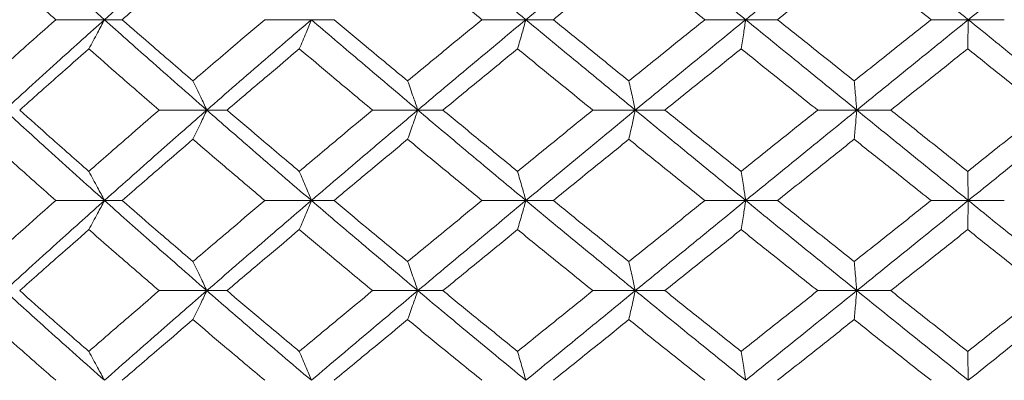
# Model space of a CAD drawing. Header units: inches. Extents: x -3.7 to 22.7, y -9.6 to 17.3.
# Tile 113 of 130: x 19.442 to 20.108, y -0.362 to -0.118. Entities that reach past the tile are written whole.
import ezdxf

# ---------------------------------------------------------------- set-up
doc = ezdxf.new("R2010")
doc.units = ezdxf.units.IN
doc.header["$MEASUREMENT"] = 0

msp = doc.modelspace()

# ---------------------------------------------------------------- linework, layer by layer
at = {"color": 7, "linetype": 'Continuous', "lineweight": 15}
for p, q in [((19.49938, -0.11789), (19.46643, -0.11789)), ((19.49938, -0.11789), (19.51136, -0.11789)), ((19.6394, -0.11789), (19.60789, -0.11789)), ((19.6394, -0.11789), (19.65476, -0.11789)), ((19.78458, -0.11789), (19.75484, -0.11789)), ((19.78458, -0.11789), (19.80315, -0.11789)), ((19.93331, -0.11789), (19.90568, -0.11789)), ((19.93331, -0.11789), (19.95489, -0.11789)), ((20.08398, -0.11789), (20.05876, -0.11789)), ((20.08398, -0.11789), (20.10833, -0.11789)), ((19.56865, -0.17902), (19.53637, -0.17902)), ((19.56865, -0.17902), (19.58234, -0.17902)), ((19.71144, -0.17902), (19.68077, -0.17902)), ((19.71144, -0.17902), (19.72843, -0.17902)), ((19.8586, -0.17902), (19.82988, -0.17902)), ((19.8586, -0.17902), (19.8787, -0.17902)), ((20.00851, -0.17902), (19.98204, -0.17902)), ((20.00851, -0.17902), (20.0315, -0.17902)), ((19.49938, -0.24014), (19.46643, -0.24014)), ((19.49938, -0.24014), (19.51136, -0.24014)), ((19.6394, -0.24014), (19.60789, -0.24014)), ((19.6394, -0.24014), (19.65476, -0.24014)), ((19.78458, -0.24014), (19.75484, -0.24014)), ((19.78458, -0.24014), (19.80315, -0.24014)), ((19.93331, -0.24014), (19.90568, -0.24014)), ((19.93331, -0.24014), (19.95489, -0.24014)), ((20.08398, -0.24014), (20.05876, -0.24014)), ((20.08398, -0.24014), (20.10833, -0.24014)), ((19.56865, -0.3011), (19.53637, -0.3011)), ((19.56865, -0.3011), (19.58234, -0.3011)), ((19.71144, -0.3011), (19.68077, -0.3011)), ((19.71144, -0.3011), (19.72843, -0.3011)), ((19.8586, -0.3011), (19.82988, -0.3011)), ((19.8586, -0.3011), (19.8787, -0.3011)), ((20.00851, -0.3011), (19.98204, -0.3011)), ((20.00851, -0.3011), (20.0315, -0.3011))]:
    msp.add_line(p, q, dxfattribs=at)
for points, knots in [([(19.49938, -0.11789), (19.48664, -0.1065), (19.46391, -0.08616), (19.44159, -0.06586), (19.43178, -0.05694)], [0, 0, 0, 0, 0.5604576, 1, 1, 1, 1]), ([(19.49938, -0.11789), (19.51221, -0.1065), (19.5351, -0.08616), (19.55841, -0.06586), (19.56865, -0.05694)], [0, 0, 0, 0, 0.560458, 1, 1, 1, 1]), ([(19.78458, -0.11789), (19.77086, -0.1065), (19.74637, -0.08616), (19.72211, -0.06586), (19.71144, -0.05694)], [0, 0, 0, 0, 0.560458, 1, 1, 1, 1]), ([(19.78458, -0.11789), (19.79835, -0.1065), (19.82291, -0.08616), (19.8477, -0.06586), (19.8586, -0.05694)], [0, 0, 0, 0, 0.560458, 1, 1, 1, 1]), ([(19.93331, -0.11789), (19.91933, -0.1065), (19.89436, -0.08616), (19.86952, -0.06586), (19.8586, -0.05694)], [0, 0, 0, 0, 0.560458, 1, 1, 1, 1]), ([(19.93331, -0.11789), (19.94733, -0.1065), (19.97233, -0.08616), (19.99746, -0.06586), (20.00851, -0.05694)], [0, 0, 0, 0, 0.5604576, 1, 1, 1, 1]), ([(20.08398, -0.11789), (20.06988, -0.1065), (20.04472, -0.08616), (20.01957, -0.06586), (20.00851, -0.05694)], [0, 0, 0, 0, 0.560458, 1, 1, 1, 1]), ([(20.08398, -0.11789), (20.09809, -0.1065), (20.12326, -0.08616), (20.14846, -0.06586), (20.15953, -0.05694)], [0, 0, 0, 0, 0.5604576, 1, 1, 1, 1]), ([(19.46643, -0.11789), (19.45771, -0.11017), (19.44215, -0.09639), (19.42679, -0.08262), (19.42004, -0.07657)], [0, 0, 0, 0, 0.560274, 1, 1, 1, 1]), ([(19.51136, -0.11789), (19.52026, -0.11017), (19.53614, -0.09639), (19.55221, -0.08262), (19.55928, -0.07657)], [0, 0, 0, 0, 0.560274, 1, 1, 1, 1]), ([(19.75484, -0.11789), (19.74542, -0.11017), (19.7286, -0.09639), (19.71189, -0.08262), (19.70454, -0.07657)], [0, 0, 0, 0, 0.560274, 1, 1, 1, 1]), ([(19.80315, -0.11789), (19.81266, -0.11017), (19.82965, -0.09639), (19.84674, -0.08262), (19.85425, -0.07657)], [0, 0, 0, 0, 0.560274, 1, 1, 1, 1]), ([(19.90568, -0.11789), (19.89606, -0.11017), (19.87889, -0.09639), (19.86178, -0.08262), (19.85425, -0.07657)], [0, 0, 0, 0, 0.560274, 1, 1, 1, 1]), ([(19.95489, -0.11789), (19.96456, -0.11017), (19.98183, -0.09639), (19.99914, -0.08262), (20.00676, -0.07657)], [0, 0, 0, 0, 0.560274, 1, 1, 1, 1]), ([(20.05876, -0.11789), (20.04904, -0.11017), (20.0317, -0.09639), (20.01438, -0.08262), (20.00676, -0.07657)], [0, 0, 0, 0, 0.560274, 1, 1, 1, 1]), ([(19.42004, -0.1593), (19.42864, -0.15156), (19.444, -0.13776), (19.45958, -0.12396), (19.46643, -0.11789)], [0, 0, 0, 0, 0.560136, 1, 1, 1, 1]), ([(19.43178, -0.17902), (19.44429, -0.1676), (19.4666, -0.14722), (19.48937, -0.12685), (19.49938, -0.11789)], [0, 0, 0, 0, 0.560155, 1, 1, 1, 1]), ([(19.48881, -0.1376), (19.4898, -0.13579), (19.49178, -0.13218), (19.49531, -0.12563), (19.49783, -0.12083), (19.49938, -0.11789)], [0, 0, 0, 0, 0.278775, 0.557551, 1, 1, 1, 1]), ([(19.56865, -0.17902), (19.55561, -0.1676), (19.53234, -0.14722), (19.50945, -0.12685), (19.49938, -0.11789)], [0, 0, 0, 0, 0.5601553, 1, 1, 1, 1]), ([(19.55928, -0.1593), (19.55028, -0.15156), (19.53423, -0.13776), (19.51835, -0.12396), (19.51136, -0.11789)], [0, 0, 0, 0, 0.560136, 1, 1, 1, 1]), ([(19.55928, -0.1593), (19.56831, -0.15156), (19.58443, -0.13776), (19.60072, -0.12396), (19.60789, -0.11789)], [0, 0, 0, 0, 0.560136, 1, 1, 1, 1]), ([(19.56865, -0.17902), (19.58177, -0.1676), (19.60518, -0.14722), (19.62895, -0.12685), (19.6394, -0.11789)], [0, 0, 0, 0, 0.560155, 1, 1, 1, 1]), ([(19.63125, -0.1376), (19.63202, -0.13579), (19.63354, -0.13218), (19.63627, -0.12563), (19.63821, -0.12083), (19.6394, -0.11789)], [0, 0, 0, 0, 0.278775, 0.557551, 1, 1, 1, 1]), ([(19.71144, -0.17902), (19.69792, -0.1676), (19.67376, -0.14722), (19.6499, -0.12685), (19.6394, -0.11789)], [0, 0, 0, 0, 0.560155, 1, 1, 1, 1]), ([(19.70454, -0.1593), (19.69521, -0.15156), (19.67856, -0.13776), (19.66203, -0.12396), (19.65476, -0.11789)], [0, 0, 0, 0, 0.560136, 1, 1, 1, 1]), ([(19.70454, -0.1593), (19.7139, -0.15156), (19.73061, -0.13776), (19.74744, -0.12396), (19.75484, -0.11789)], [0, 0, 0, 0, 0.5601361, 1, 1, 1, 1]), ([(19.71144, -0.17902), (19.72503, -0.1676), (19.74929, -0.14722), (19.7738, -0.12685), (19.78458, -0.11789)], [0, 0, 0, 0, 0.5601553, 1, 1, 1, 1]), ([(19.77894, -0.1376), (19.77947, -0.13579), (19.78053, -0.13218), (19.78241, -0.12563), (19.78375, -0.12083), (19.78458, -0.11789)], [0, 0, 0, 0, 0.278775, 0.557551, 1, 1, 1, 1]), ([(19.8586, -0.17902), (19.84473, -0.1676), (19.81996, -0.14722), (19.79539, -0.12685), (19.78458, -0.11789)], [0, 0, 0, 0, 0.560155, 1, 1, 1, 1]), ([(19.85425, -0.1593), (19.84469, -0.15156), (19.82761, -0.13776), (19.81062, -0.12396), (19.80315, -0.11789)], [0, 0, 0, 0, 0.560136, 1, 1, 1, 1]), ([(19.85425, -0.1593), (19.86383, -0.15156), (19.88094, -0.13776), (19.89812, -0.12396), (19.90568, -0.11789)], [0, 0, 0, 0, 0.560136, 1, 1, 1, 1]), ([(19.8586, -0.17902), (19.87251, -0.1676), (19.89734, -0.14722), (19.92233, -0.12685), (19.93331, -0.11789)], [0, 0, 0, 0, 0.560155, 1, 1, 1, 1]), ([(19.93026, -0.1376), (19.93054, -0.13579), (19.93112, -0.13218), (19.93214, -0.12563), (19.93287, -0.12083), (19.93331, -0.11789)], [0, 0, 0, 0, 0.2787754, 0.5575509, 1, 1, 1, 1]), ([(20.00851, -0.17902), (19.99445, -0.1676), (19.96934, -0.14722), (19.94432, -0.12685), (19.93331, -0.11789)], [0, 0, 0, 0, 0.560155, 1, 1, 1, 1]), ([(20.00676, -0.1593), (19.99706, -0.15156), (19.97976, -0.13776), (19.96249, -0.12396), (19.95489, -0.11789)], [0, 0, 0, 0, 0.5601361, 1, 1, 1, 1]), ([(20.00676, -0.1593), (20.01646, -0.15156), (20.03378, -0.13776), (20.05112, -0.12396), (20.05876, -0.11789)], [0, 0, 0, 0, 0.5601361, 1, 1, 1, 1]), ([(20.00851, -0.17902), (20.02259, -0.1676), (20.04772, -0.14722), (20.07291, -0.12685), (20.08398, -0.11789)], [0, 0, 0, 0, 0.560155, 1, 1, 1, 1]), ([(20.08354, -0.1376), (20.08358, -0.13579), (20.08366, -0.13218), (20.08381, -0.12563), (20.08392, -0.12083), (20.08398, -0.11789)], [0, 0, 0, 0, 0.278775, 0.557551, 1, 1, 1, 1]), ([(20.15953, -0.17902), (20.14543, -0.1676), (20.12025, -0.14722), (20.09506, -0.12685), (20.08398, -0.11789)], [0, 0, 0, 0, 0.560155, 1, 1, 1, 1]), ([(19.44202, -0.17902), (19.4507, -0.17128), (19.4662, -0.15748), (19.4819, -0.14367), (19.48881, -0.1376)], [0, 0, 0, 0, 0.560071, 1, 1, 1, 1]), ([(19.53637, -0.17902), (19.52744, -0.17128), (19.5115, -0.15748), (19.49574, -0.14367), (19.48881, -0.1376)], [0, 0, 0, 0, 0.560071, 1, 1, 1, 1]), ([(19.58234, -0.17902), (19.59143, -0.17128), (19.60766, -0.15748), (19.62404, -0.14367), (19.63125, -0.1376)], [0, 0, 0, 0, 0.5600706, 1, 1, 1, 1]), ([(19.68077, -0.17902), (19.67149, -0.17128), (19.65492, -0.15748), (19.63848, -0.14367), (19.63125, -0.1376)], [0, 0, 0, 0, 0.5600706, 1, 1, 1, 1]), ([(19.72843, -0.17902), (19.73783, -0.17128), (19.75461, -0.15748), (19.77151, -0.14367), (19.77894, -0.1376)], [0, 0, 0, 0, 0.560071, 1, 1, 1, 1]), ([(19.82988, -0.17902), (19.82034, -0.17128), (19.80332, -0.15748), (19.78639, -0.14367), (19.77894, -0.1376)], [0, 0, 0, 0, 0.560071, 1, 1, 1, 1]), ([(19.8787, -0.17902), (19.88831, -0.17128), (19.90546, -0.15748), (19.92268, -0.14367), (19.93026, -0.1376)], [0, 0, 0, 0, 0.560071, 1, 1, 1, 1]), ([(19.98204, -0.17902), (19.97236, -0.17128), (19.95508, -0.15748), (19.93784, -0.14367), (19.93026, -0.1376)], [0, 0, 0, 0, 0.5600706, 1, 1, 1, 1]), ([(20.0315, -0.17902), (20.04121, -0.17128), (20.05855, -0.15748), (20.0759, -0.14367), (20.08354, -0.1376)], [0, 0, 0, 0, 0.560071, 1, 1, 1, 1]), ([(20.13561, -0.17902), (20.12589, -0.17128), (20.10853, -0.15748), (20.09117, -0.14367), (20.08354, -0.1376)], [0, 0, 0, 0, 0.560071, 1, 1, 1, 1]), ([(19.55928, -0.1593), (19.56015, -0.1611), (19.56191, -0.16472), (19.56504, -0.17128), (19.56728, -0.17607), (19.56865, -0.17902)], [0, 0, 0, 0, 0.278676, 0.5573521, 1, 1, 1, 1]), ([(19.70454, -0.1593), (19.70519, -0.1611), (19.70648, -0.16472), (19.70879, -0.17128), (19.71043, -0.17607), (19.71144, -0.17902)], [0, 0, 0, 0, 0.278676, 0.5573521, 1, 1, 1, 1]), ([(19.85425, -0.1593), (19.85466, -0.1611), (19.85547, -0.16472), (19.85693, -0.17128), (19.85796, -0.17607), (19.8586, -0.17902)], [0, 0, 0, 0, 0.278676, 0.557352, 1, 1, 1, 1]), ([(20.00676, -0.1593), (20.00692, -0.1611), (20.00725, -0.16472), (20.00784, -0.17128), (20.00825, -0.17607), (20.00851, -0.17902)], [0, 0, 0, 0, 0.278676, 0.557352, 1, 1, 1, 1]), ([(19.49938, -0.24014), (19.48665, -0.22874), (19.4639, -0.20837), (19.4416, -0.18799), (19.43178, -0.17902)], [0, 0, 0, 0, 0.559853, 1, 1, 1, 1]), ([(19.48881, -0.22044), (19.48002, -0.21271), (19.46433, -0.1989), (19.44884, -0.18509), (19.44202, -0.17902)], [0, 0, 0, 0, 0.559933, 1, 1, 1, 1]), ([(19.48881, -0.22044), (19.49764, -0.21271), (19.5134, -0.1989), (19.52935, -0.18509), (19.53637, -0.17902)], [0, 0, 0, 0, 0.559933, 1, 1, 1, 1]), ([(19.49938, -0.24014), (19.5122, -0.22874), (19.53511, -0.20837), (19.5584, -0.18799), (19.56865, -0.17902)], [0, 0, 0, 0, 0.559853, 1, 1, 1, 1]), ([(19.55928, -0.19874), (19.56015, -0.19693), (19.56191, -0.19332), (19.56504, -0.18676), (19.56728, -0.18196), (19.56865, -0.17902)], [0, 0, 0, 0, 0.278676, 0.557352, 1, 1, 1, 1]), ([(19.6394, -0.24014), (19.6261, -0.22874), (19.60235, -0.20837), (19.57895, -0.18799), (19.56865, -0.17902)], [0, 0, 0, 0, 0.559853, 1, 1, 1, 1]), ([(19.63125, -0.22044), (19.62208, -0.21271), (19.6057, -0.1989), (19.58948, -0.18509), (19.58234, -0.17902)], [0, 0, 0, 0, 0.559933, 1, 1, 1, 1]), ([(19.63125, -0.22044), (19.64046, -0.21271), (19.6569, -0.1989), (19.67348, -0.18509), (19.68077, -0.17902)], [0, 0, 0, 0, 0.559933, 1, 1, 1, 1]), ([(19.6394, -0.24014), (19.65277, -0.22874), (19.67665, -0.20837), (19.70081, -0.18799), (19.71144, -0.17902)], [0, 0, 0, 0, 0.559853, 1, 1, 1, 1]), ([(19.70454, -0.19874), (19.70519, -0.19693), (19.70648, -0.19332), (19.70879, -0.18676), (19.71043, -0.18196), (19.71144, -0.17902)], [0, 0, 0, 0, 0.278676, 0.557352, 1, 1, 1, 1]), ([(19.78458, -0.24014), (19.77086, -0.22874), (19.74636, -0.20837), (19.72212, -0.18799), (19.71144, -0.17902)], [0, 0, 0, 0, 0.559853, 1, 1, 1, 1]), ([(19.77894, -0.22044), (19.76949, -0.21271), (19.75259, -0.1989), (19.73581, -0.18509), (19.72843, -0.17902)], [0, 0, 0, 0, 0.559933, 1, 1, 1, 1]), ([(19.77894, -0.22044), (19.78843, -0.21271), (19.80536, -0.1989), (19.82238, -0.18509), (19.82988, -0.17902)], [0, 0, 0, 0, 0.559933, 1, 1, 1, 1]), ([(19.78458, -0.24014), (19.79834, -0.22874), (19.82293, -0.20837), (19.8477, -0.18799), (19.8586, -0.17902)], [0, 0, 0, 0, 0.559853, 1, 1, 1, 1]), ([(19.85425, -0.19874), (19.85466, -0.19693), (19.85547, -0.19332), (19.85693, -0.18676), (19.85796, -0.18196), (19.8586, -0.17902)], [0, 0, 0, 0, 0.278676, 0.557352, 1, 1, 1, 1]), ([(19.93331, -0.24014), (19.91933, -0.22874), (19.89435, -0.20837), (19.86953, -0.18799), (19.8586, -0.17902)], [0, 0, 0, 0, 0.559853, 1, 1, 1, 1]), ([(19.93026, -0.22044), (19.92062, -0.21271), (19.9034, -0.1989), (19.88625, -0.18509), (19.8787, -0.17902)], [0, 0, 0, 0, 0.559933, 1, 1, 1, 1]), ([(19.93026, -0.22044), (19.93991, -0.21271), (19.95715, -0.1989), (19.97444, -0.18509), (19.98204, -0.17902)], [0, 0, 0, 0, 0.559933, 1, 1, 1, 1]), ([(19.93331, -0.24014), (19.94732, -0.22874), (19.97235, -0.20837), (19.99746, -0.18799), (20.00851, -0.17902)], [0, 0, 0, 0, 0.559853, 1, 1, 1, 1]), ([(20.00676, -0.19874), (20.00692, -0.19693), (20.00725, -0.19332), (20.00784, -0.18676), (20.00825, -0.18196), (20.00851, -0.17902)], [0, 0, 0, 0, 0.278676, 0.557352, 1, 1, 1, 1]), ([(20.08398, -0.24014), (20.06988, -0.22874), (20.0447, -0.20837), (20.01957, -0.18799), (20.00851, -0.17902)], [0, 0, 0, 0, 0.559853, 1, 1, 1, 1]), ([(20.08354, -0.22044), (20.07382, -0.21271), (20.05647, -0.1989), (20.03913, -0.18509), (20.0315, -0.17902)], [0, 0, 0, 0, 0.559933, 1, 1, 1, 1]), ([(20.08354, -0.22044), (20.09326, -0.21271), (20.11062, -0.1989), (20.12797, -0.18509), (20.13561, -0.17902)], [0, 0, 0, 0, 0.559933, 1, 1, 1, 1]), ([(20.08398, -0.24014), (20.09809, -0.22874), (20.12328, -0.20837), (20.14845, -0.18799), (20.15953, -0.17902)], [0, 0, 0, 0, 0.5598527, 1, 1, 1, 1]), ([(19.46643, -0.24014), (19.45772, -0.23242), (19.44215, -0.21862), (19.4268, -0.20482), (19.42004, -0.19874)], [0, 0, 0, 0, 0.559868, 1, 1, 1, 1]), ([(19.51136, -0.24014), (19.52026, -0.23242), (19.53614, -0.21862), (19.55221, -0.20482), (19.55928, -0.19874)], [0, 0, 0, 0, 0.559868, 1, 1, 1, 1]), ([(19.60789, -0.24014), (19.59877, -0.23242), (19.58248, -0.21862), (19.56637, -0.20482), (19.55928, -0.19874)], [0, 0, 0, 0, 0.559868, 1, 1, 1, 1]), ([(19.65476, -0.24014), (19.66402, -0.23242), (19.68055, -0.21862), (19.69721, -0.20482), (19.70454, -0.19874)], [0, 0, 0, 0, 0.559868, 1, 1, 1, 1]), ([(19.75484, -0.24014), (19.74542, -0.23242), (19.72859, -0.21862), (19.71189, -0.20482), (19.70454, -0.19874)], [0, 0, 0, 0, 0.559868, 1, 1, 1, 1]), ([(19.80315, -0.24014), (19.81266, -0.23242), (19.82966, -0.21862), (19.84673, -0.20482), (19.85425, -0.19874)], [0, 0, 0, 0, 0.559868, 1, 1, 1, 1]), ([(19.90568, -0.24014), (19.89606, -0.23242), (19.87888, -0.21862), (19.86178, -0.20482), (19.85425, -0.19874)], [0, 0, 0, 0, 0.559868, 1, 1, 1, 1]), ([(19.95489, -0.24014), (19.96456, -0.23242), (19.98183, -0.21862), (19.99914, -0.20482), (20.00676, -0.19874)], [0, 0, 0, 0, 0.5598675, 1, 1, 1, 1]), ([(20.05876, -0.24014), (20.04904, -0.23242), (20.0317, -0.21862), (20.01438, -0.20482), (20.00676, -0.19874)], [0, 0, 0, 0, 0.559868, 1, 1, 1, 1]), ([(19.48881, -0.22044), (19.4898, -0.22224), (19.49178, -0.22586), (19.49531, -0.23241), (19.49783, -0.2372), (19.49938, -0.24014)], [0, 0, 0, 0, 0.278775, 0.557551, 1, 1, 1, 1]), ([(19.63125, -0.22044), (19.63202, -0.22224), (19.63354, -0.22586), (19.63627, -0.23241), (19.63821, -0.2372), (19.6394, -0.24014)], [0, 0, 0, 0, 0.278775, 0.557551, 1, 1, 1, 1]), ([(19.77894, -0.22044), (19.77947, -0.22224), (19.78053, -0.22586), (19.78241, -0.23241), (19.78375, -0.2372), (19.78458, -0.24014)], [0, 0, 0, 0, 0.2787754, 0.5575509, 1, 1, 1, 1]), ([(19.93026, -0.22044), (19.93054, -0.22224), (19.93112, -0.22586), (19.93214, -0.23241), (19.93287, -0.2372), (19.93331, -0.24014)], [0, 0, 0, 0, 0.278775, 0.557551, 1, 1, 1, 1]), ([(20.08354, -0.22044), (20.08358, -0.22224), (20.08366, -0.22586), (20.08381, -0.23241), (20.08392, -0.2372), (20.08398, -0.24014)], [0, 0, 0, 0, 0.278775, 0.557551, 1, 1, 1, 1]), ([(19.42004, -0.28146), (19.42864, -0.27376), (19.44401, -0.25999), (19.45958, -0.24621), (19.46643, -0.24014)], [0, 0, 0, 0, 0.55973, 1, 1, 1, 1]), ([(19.43178, -0.3011), (19.44428, -0.28974), (19.46662, -0.26944), (19.48936, -0.2491), (19.49938, -0.24014)], [0, 0, 0, 0, 0.55955, 1, 1, 1, 1]), ([(19.48881, -0.25983), (19.4898, -0.25802), (19.49178, -0.25441), (19.49531, -0.24787), (19.49783, -0.24308), (19.49938, -0.24014)], [0, 0, 0, 0, 0.27887, 0.557739, 1, 1, 1, 1]), ([(19.56865, -0.3011), (19.55562, -0.28974), (19.53232, -0.26944), (19.50945, -0.2491), (19.49938, -0.24014)], [0, 0, 0, 0, 0.55955, 1, 1, 1, 1]), ([(19.55928, -0.28146), (19.55028, -0.27376), (19.53422, -0.25999), (19.51835, -0.24621), (19.51136, -0.24014)], [0, 0, 0, 0, 0.55973, 1, 1, 1, 1]), ([(19.55928, -0.28146), (19.5683, -0.27376), (19.58443, -0.25999), (19.60072, -0.24621), (19.60789, -0.24014)], [0, 0, 0, 0, 0.55973, 1, 1, 1, 1]), ([(19.56865, -0.3011), (19.58176, -0.28974), (19.60519, -0.26944), (19.62894, -0.2491), (19.6394, -0.24014)], [0, 0, 0, 0, 0.5595503, 1, 1, 1, 1]), ([(19.63125, -0.25983), (19.63202, -0.25802), (19.63355, -0.25441), (19.63627, -0.24787), (19.63821, -0.24308), (19.6394, -0.24014)], [0, 0, 0, 0, 0.27887, 0.557739, 1, 1, 1, 1]), ([(19.71144, -0.3011), (19.69792, -0.28974), (19.67375, -0.26944), (19.6499, -0.2491), (19.6394, -0.24014)], [0, 0, 0, 0, 0.55955, 1, 1, 1, 1]), ([(19.70454, -0.28146), (19.69522, -0.27376), (19.67855, -0.25999), (19.66203, -0.24621), (19.65476, -0.24014)], [0, 0, 0, 0, 0.55973, 1, 1, 1, 1]), ([(19.70454, -0.28146), (19.7139, -0.27376), (19.73061, -0.25999), (19.74743, -0.24621), (19.75484, -0.24014)], [0, 0, 0, 0, 0.55973, 1, 1, 1, 1]), ([(19.71144, -0.3011), (19.72503, -0.28974), (19.7493, -0.26944), (19.77379, -0.2491), (19.78458, -0.24014)], [0, 0, 0, 0, 0.5595503, 1, 1, 1, 1]), ([(19.77894, -0.25983), (19.77947, -0.25802), (19.78053, -0.25441), (19.78241, -0.24787), (19.78375, -0.24308), (19.78458, -0.24014)], [0, 0, 0, 0, 0.27887, 0.557739, 1, 1, 1, 1]), ([(19.8586, -0.3011), (19.84473, -0.28974), (19.81995, -0.26944), (19.79539, -0.2491), (19.78458, -0.24014)], [0, 0, 0, 0, 0.55955, 1, 1, 1, 1]), ([(19.85425, -0.28146), (19.84469, -0.27376), (19.82761, -0.25999), (19.81062, -0.24621), (19.80315, -0.24014)], [0, 0, 0, 0, 0.55973, 1, 1, 1, 1]), ([(19.85425, -0.28146), (19.86383, -0.27376), (19.88094, -0.25999), (19.89812, -0.24621), (19.90568, -0.24014)], [0, 0, 0, 0, 0.55973, 1, 1, 1, 1]), ([(19.8586, -0.3011), (19.87251, -0.28974), (19.89736, -0.26944), (19.92232, -0.2491), (19.93331, -0.24014)], [0, 0, 0, 0, 0.55955, 1, 1, 1, 1]), ([(19.93026, -0.25983), (19.93054, -0.25802), (19.93112, -0.25441), (19.93214, -0.24787), (19.93287, -0.24308), (19.93331, -0.24014)], [0, 0, 0, 0, 0.27887, 0.557739, 1, 1, 1, 1]), ([(20.00851, -0.3011), (19.99445, -0.28974), (19.96933, -0.26944), (19.94433, -0.2491), (19.93331, -0.24014)], [0, 0, 0, 0, 0.55955, 1, 1, 1, 1]), ([(20.00676, -0.28146), (19.99707, -0.27376), (19.97975, -0.25999), (19.96249, -0.24621), (19.95489, -0.24014)], [0, 0, 0, 0, 0.55973, 1, 1, 1, 1]), ([(20.00676, -0.28146), (20.01646, -0.27376), (20.03378, -0.25999), (20.05112, -0.24621), (20.05876, -0.24014)], [0, 0, 0, 0, 0.55973, 1, 1, 1, 1]), ([(20.00851, -0.3011), (20.02258, -0.28974), (20.04774, -0.26944), (20.0729, -0.2491), (20.08398, -0.24014)], [0, 0, 0, 0, 0.55955, 1, 1, 1, 1]), ([(20.08354, -0.25983), (20.08358, -0.25802), (20.08366, -0.25441), (20.08381, -0.24787), (20.08392, -0.24308), (20.08398, -0.24014)], [0, 0, 0, 0, 0.27887, 0.557739, 1, 1, 1, 1]), ([(20.15953, -0.3011), (20.14543, -0.28974), (20.12024, -0.26944), (20.09507, -0.2491), (20.08398, -0.24014)], [0, 0, 0, 0, 0.55955, 1, 1, 1, 1]), ([(19.44202, -0.3011), (19.4507, -0.2934), (19.4662, -0.27966), (19.4819, -0.26589), (19.48881, -0.25983)], [0, 0, 0, 0, 0.559665, 1, 1, 1, 1]), ([(19.53637, -0.3011), (19.52745, -0.2934), (19.51149, -0.27966), (19.49574, -0.26589), (19.48881, -0.25983)], [0, 0, 0, 0, 0.5596645, 1, 1, 1, 1]), ([(19.58234, -0.3011), (19.59142, -0.2934), (19.60766, -0.27966), (19.62404, -0.26589), (19.63125, -0.25983)], [0, 0, 0, 0, 0.5596645, 1, 1, 1, 1]), ([(19.68077, -0.3011), (19.67149, -0.2934), (19.65491, -0.27966), (19.63849, -0.26589), (19.63125, -0.25983)], [0, 0, 0, 0, 0.5596645, 1, 1, 1, 1]), ([(19.72843, -0.3011), (19.73783, -0.2934), (19.75462, -0.27966), (19.77151, -0.26589), (19.77894, -0.25983)], [0, 0, 0, 0, 0.559665, 1, 1, 1, 1]), ([(19.82988, -0.3011), (19.82034, -0.2934), (19.80331, -0.27966), (19.78639, -0.26589), (19.77894, -0.25983)], [0, 0, 0, 0, 0.559665, 1, 1, 1, 1]), ([(19.8787, -0.3011), (19.88831, -0.2934), (19.90547, -0.27966), (19.92268, -0.26589), (19.93026, -0.25983)], [0, 0, 0, 0, 0.559665, 1, 1, 1, 1]), ([(19.98204, -0.3011), (19.97236, -0.2934), (19.95507, -0.27966), (19.93784, -0.26589), (19.93026, -0.25983)], [0, 0, 0, 0, 0.559665, 1, 1, 1, 1]), ([(20.0315, -0.3011), (20.04121, -0.2934), (20.05855, -0.27966), (20.0759, -0.26589), (20.08354, -0.25983)], [0, 0, 0, 0, 0.559665, 1, 1, 1, 1]), ([(20.13561, -0.3011), (20.12589, -0.2934), (20.10853, -0.27966), (20.09118, -0.26589), (20.08354, -0.25983)], [0, 0, 0, 0, 0.559665, 1, 1, 1, 1]), ([(19.55928, -0.28146), (19.56016, -0.28327), (19.56191, -0.28688), (19.56504, -0.2934), (19.56728, -0.29817), (19.56865, -0.3011)], [0, 0, 0, 0, 0.2791678, 0.5583356, 1, 1, 1, 1]), ([(19.70454, -0.28146), (19.70519, -0.28327), (19.70649, -0.28688), (19.70879, -0.2934), (19.71044, -0.29817), (19.71144, -0.3011)], [0, 0, 0, 0, 0.279168, 0.558336, 1, 1, 1, 1]), ([(19.85425, -0.28146), (19.85466, -0.28327), (19.85548, -0.28688), (19.85693, -0.2934), (19.85797, -0.29817), (19.8586, -0.3011)], [0, 0, 0, 0, 0.2791678, 0.5583356, 1, 1, 1, 1]), ([(20.00676, -0.28146), (20.00692, -0.28327), (20.00725, -0.28688), (20.00784, -0.2934), (20.00825, -0.29817), (20.00851, -0.3011)], [0, 0, 0, 0, 0.279168, 0.558336, 1, 1, 1, 1]), ([(19.49938, -0.36172), (19.48665, -0.35043), (19.46388, -0.33026), (19.4416, -0.31002), (19.43178, -0.3011)], [0, 0, 0, 0, 0.559248, 1, 1, 1, 1]), ([(19.48881, -0.34221), (19.48002, -0.33455), (19.46432, -0.32086), (19.44884, -0.30714), (19.44202, -0.3011)], [0, 0, 0, 0, 0.559527, 1, 1, 1, 1]), ([(19.48881, -0.34221), (19.49763, -0.33455), (19.51341, -0.32086), (19.52935, -0.30714), (19.53637, -0.3011)], [0, 0, 0, 0, 0.559527, 1, 1, 1, 1]), ([(19.49938, -0.36172), (19.5122, -0.35043), (19.53512, -0.33026), (19.55839, -0.31002), (19.56865, -0.3011)], [0, 0, 0, 0, 0.559248, 1, 1, 1, 1]), ([(19.55928, -0.32069), (19.56016, -0.31889), (19.56192, -0.31529), (19.56505, -0.30878), (19.56728, -0.30401), (19.56865, -0.3011)], [0, 0, 0, 0, 0.279356, 0.5587121, 1, 1, 1, 1]), ([(19.6394, -0.36172), (19.62611, -0.35043), (19.60233, -0.33026), (19.57895, -0.31002), (19.56865, -0.3011)], [0, 0, 0, 0, 0.559248, 1, 1, 1, 1]), ([(19.63125, -0.34221), (19.62208, -0.33455), (19.60569, -0.32086), (19.58948, -0.30714), (19.58234, -0.3011)], [0, 0, 0, 0, 0.559527, 1, 1, 1, 1]), ([(19.63125, -0.34221), (19.64046, -0.33455), (19.65691, -0.32086), (19.67348, -0.30714), (19.68077, -0.3011)], [0, 0, 0, 0, 0.559527, 1, 1, 1, 1]), ([(19.6394, -0.36172), (19.65277, -0.35043), (19.67666, -0.33026), (19.7008, -0.31002), (19.71144, -0.3011)], [0, 0, 0, 0, 0.559248, 1, 1, 1, 1]), ([(19.70454, -0.32069), (19.70519, -0.31889), (19.70649, -0.31529), (19.70879, -0.30878), (19.71044, -0.30401), (19.71144, -0.3011)], [0, 0, 0, 0, 0.279356, 0.558712, 1, 1, 1, 1]), ([(19.78458, -0.36172), (19.77086, -0.35043), (19.74634, -0.33026), (19.72212, -0.31002), (19.71144, -0.3011)], [0, 0, 0, 0, 0.559248, 1, 1, 1, 1]), ([(19.77894, -0.34221), (19.76949, -0.33455), (19.75259, -0.32086), (19.73582, -0.30714), (19.72843, -0.3011)], [0, 0, 0, 0, 0.559527, 1, 1, 1, 1]), ([(19.77894, -0.34221), (19.78842, -0.33455), (19.80536, -0.32086), (19.82238, -0.30714), (19.82988, -0.3011)], [0, 0, 0, 0, 0.559527, 1, 1, 1, 1]), ([(19.78458, -0.36172), (19.79834, -0.35043), (19.82294, -0.33026), (19.84769, -0.31002), (19.8586, -0.3011)], [0, 0, 0, 0, 0.559248, 1, 1, 1, 1]), ([(19.85425, -0.32069), (19.85466, -0.31889), (19.85548, -0.31529), (19.85693, -0.30878), (19.85797, -0.30401), (19.8586, -0.3011)], [0, 0, 0, 0, 0.279356, 0.558712, 1, 1, 1, 1]), ([(19.93331, -0.36172), (19.91933, -0.35043), (19.89433, -0.33026), (19.86953, -0.31002), (19.8586, -0.3011)], [0, 0, 0, 0, 0.559248, 1, 1, 1, 1]), ([(19.93026, -0.34221), (19.92062, -0.33455), (19.90339, -0.32086), (19.88625, -0.30714), (19.8787, -0.3011)], [0, 0, 0, 0, 0.5595273, 1, 1, 1, 1]), ([(19.93026, -0.34221), (19.93991, -0.33455), (19.95716, -0.32086), (19.97443, -0.30714), (19.98204, -0.3011)], [0, 0, 0, 0, 0.559527, 1, 1, 1, 1]), ([(19.93331, -0.36172), (19.94732, -0.35043), (19.97237, -0.33026), (19.99745, -0.31002), (20.00851, -0.3011)], [0, 0, 0, 0, 0.559248, 1, 1, 1, 1]), ([(20.00676, -0.32069), (20.00692, -0.31889), (20.00725, -0.31529), (20.00784, -0.30878), (20.00825, -0.30401), (20.00851, -0.3011)], [0, 0, 0, 0, 0.279356, 0.558712, 1, 1, 1, 1]), ([(20.08398, -0.36172), (20.06989, -0.35043), (20.04469, -0.33026), (20.01958, -0.31002), (20.00851, -0.3011)], [0, 0, 0, 0, 0.559248, 1, 1, 1, 1]), ([(20.08354, -0.34221), (20.07382, -0.33455), (20.05646, -0.32086), (20.03913, -0.30714), (20.0315, -0.3011)], [0, 0, 0, 0, 0.559527, 1, 1, 1, 1]), ([(20.08354, -0.34221), (20.09326, -0.33455), (20.11062, -0.32086), (20.12797, -0.30714), (20.13561, -0.3011)], [0, 0, 0, 0, 0.559527, 1, 1, 1, 1]), ([(20.08398, -0.36172), (20.09808, -0.35043), (20.12329, -0.33026), (20.14844, -0.31002), (20.15953, -0.3011)], [0, 0, 0, 0, 0.5592483, 1, 1, 1, 1]), ([(19.46643, -0.36172), (19.45772, -0.35408), (19.44214, -0.34042), (19.4268, -0.32673), (19.42004, -0.32069)], [0, 0, 0, 0, 0.559462, 1, 1, 1, 1]), ([(19.51136, -0.36172), (19.52025, -0.35408), (19.53615, -0.34042), (19.5522, -0.32673), (19.55928, -0.32069)], [0, 0, 0, 0, 0.559462, 1, 1, 1, 1]), ([(19.60789, -0.36172), (19.59877, -0.35408), (19.58248, -0.34042), (19.56637, -0.32673), (19.55928, -0.32069)], [0, 0, 0, 0, 0.559462, 1, 1, 1, 1]), ([(19.65476, -0.36172), (19.66401, -0.35408), (19.68056, -0.34042), (19.69721, -0.32673), (19.70454, -0.32069)], [0, 0, 0, 0, 0.559462, 1, 1, 1, 1]), ([(19.75484, -0.36172), (19.74542, -0.35408), (19.72859, -0.34042), (19.7119, -0.32673), (19.70454, -0.32069)], [0, 0, 0, 0, 0.559462, 1, 1, 1, 1]), ([(19.80315, -0.36172), (19.81266, -0.35408), (19.82966, -0.34042), (19.84673, -0.32673), (19.85425, -0.32069)], [0, 0, 0, 0, 0.559462, 1, 1, 1, 1]), ([(19.90568, -0.36172), (19.89606, -0.35408), (19.87887, -0.34042), (19.86178, -0.32673), (19.85425, -0.32069)], [0, 0, 0, 0, 0.559462, 1, 1, 1, 1]), ([(19.95489, -0.36172), (19.96456, -0.35408), (19.98184, -0.34042), (19.99914, -0.32673), (20.00676, -0.32069)], [0, 0, 0, 0, 0.559462, 1, 1, 1, 1]), ([(20.05876, -0.36172), (20.04905, -0.35408), (20.03169, -0.34042), (20.01438, -0.32673), (20.00676, -0.32069)], [0, 0, 0, 0, 0.559462, 1, 1, 1, 1]), ([(19.48881, -0.34221), (19.4898, -0.34401), (19.49179, -0.3476), (19.49532, -0.35409), (19.49784, -0.35882), (19.49938, -0.36172)], [0, 0, 0, 0, 0.279852, 0.559705, 1, 1, 1, 1]), ([(19.63125, -0.34221), (19.63202, -0.34401), (19.63355, -0.3476), (19.63627, -0.35409), (19.63822, -0.35882), (19.6394, -0.36172)], [0, 0, 0, 0, 0.279852, 0.559705, 1, 1, 1, 1]), ([(19.77894, -0.34221), (19.77947, -0.34401), (19.78053, -0.3476), (19.78241, -0.35409), (19.78376, -0.35882), (19.78458, -0.36172)], [0, 0, 0, 0, 0.279852, 0.559705, 1, 1, 1, 1]), ([(19.93026, -0.34221), (19.93055, -0.34401), (19.93112, -0.3476), (19.93214, -0.35409), (19.93287, -0.35882), (19.93331, -0.36172)], [0, 0, 0, 0, 0.279852, 0.559705, 1, 1, 1, 1]), ([(20.08354, -0.34221), (20.08358, -0.34401), (20.08366, -0.3476), (20.08381, -0.35409), (20.08392, -0.35882), (20.08398, -0.36172)], [0, 0, 0, 0, 0.279852, 0.559705, 1, 1, 1, 1])]:
    msp.add_open_spline(points, degree=3, knots=knots, dxfattribs=at)

doc.saveas('drawing.dxf')
